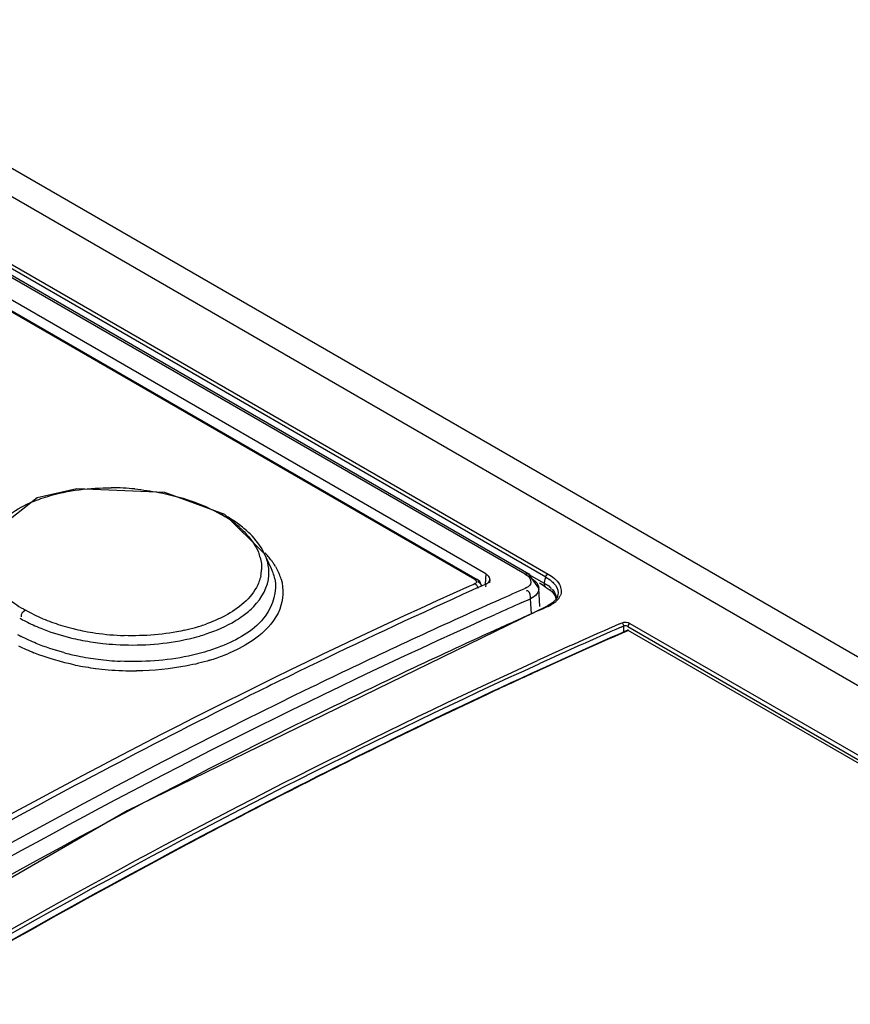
# Model space of a CAD drawing. Header units: inches. Extents: x 0 to 82.7, y 0 to 58.5.
# Tile 59 of 79: x 71.08 to 71.663, y 19.709 to 20.399. Entities that reach past the tile are written whole.
import ezdxf

# ---------------------------------------------------------------- set-up
doc = ezdxf.new("R2010")
doc.units = ezdxf.units.IN
doc.header["$LTSCALE"] = 4.547244
doc.header["$MEASUREMENT"] = 0
doc.layers.get('0').update_dxf_attribs({"linetype": 'CONTINUOUS'})

msp = doc.modelspace()

# ---------------------------------------------------------------- linework, layer by layer
at = {"color": 7, "linetype": 'CONTINUOUS'}
for p, q in [((69.44624, 21.23512), (74.7008, 18.20146)), ((69.42776, 21.22578), (74.6821, 18.19226)), ((71.43458, 20.01026), (69.63437, 21.04958)), ((71.43704, 20.0103), (69.63684, 21.04963)), ((71.44895, 20.00822), (69.64539, 21.04948)), ((69.64693, 21.05168), (71.45049, 20.01042)), ((71.40679, 20.01047), (69.63113, 21.03563)), ((71.39919, 20.00655), (69.62724, 21.02957)), ((69.6289, 21.0296), (71.40085, 20.00659)), ((71.25169, 20.02454), (71.22372, 20.05225)), ((71.25634, 20.01448), (71.25169, 20.02456)), ((71.25349, 20.01961), (71.25627, 20.01461)), ((71.25936, 20.01561), (71.2619, 20.01057)), ((71.40679, 20.01047), (71.40636, 20.00336)), ((71.43699, 20.01019), (71.44783, 20.00394)), ((71.44399, 20.00056), (71.43705, 20.0103)), ((71.44825, 20.00534), (71.44853, 20.00681)), ((71.44853, 20.00681), (71.44895, 20.00822)), ((71.44895, 20.00822), (71.45192, 20.00629)), ((71.39571, 20.00214), (71.39804, 20.00318)), ((71.40027, 20.0004), (71.39736, 19.99909)), ((71.39804, 20.00318), (71.39919, 20.0037)), ((71.40197, 20.00116), (71.40027, 20.0004)), ((71.40085, 20.00659), (71.40087, 20.00658)), ((71.40256, 20.00522), (71.40087, 20.00658)), ((71.40387, 20.00202), (71.40197, 20.00116)), ((71.40397, 20.00166), (71.40256, 20.00522)), ((71.40682, 20.00333), (71.40387, 20.00202)), ((71.40682, 20.00333), (71.40671, 20.0015)), ((71.40936, 20.00543), (71.40969, 20.00654)), ((71.40969, 20.00655), (71.40955, 20.00431)), ((71.44477, 19.98767), (71.44398, 20.00061)), ((71.4486, 20.00155), (71.44448, 20.00393)), ((71.44783, 20.00394), (71.44825, 20.00534)), ((71.44804, 20.00244), (71.44868, 20.00168)), ((71.4486, 20.00155), (71.45265, 19.99872)), ((71.43215, 19.99037), (71.43818, 19.99302)), ((71.43881, 19.98261), (71.43818, 19.99302)), ((71.44331, 19.99753), (71.44266, 19.9965)), ((71.45265, 19.99872), (71.45383, 19.99754)), ((71.45662, 19.99317), (71.45375, 19.99021)), ((71.45385, 19.99752), (71.45383, 19.99754)), ((71.45385, 19.99752), (71.45568, 19.99469)), ((71.45568, 19.99469), (71.45596, 19.99249)), ((71.45801, 19.99318), (71.45606, 19.99108)), ((71.4575, 19.99514), (71.45662, 19.99317)), ((71.45749, 19.9951), (71.45749, 19.99509)), ((71.4498, 19.98797), (71.1552, 19.84432)), ((71.40679, 19.98805), (71.40387, 19.98674)), ((71.41039, 19.98965), (71.40679, 19.98805)), ((71.41333, 19.99097), (71.41039, 19.98965)), ((71.41691, 19.99256), (71.41333, 19.99097)), ((71.45375, 19.99021), (71.44982, 19.98798)), ((71.40745, 19.97937), (71.41037, 19.98068)), ((71.41037, 19.98068), (71.41338, 19.98203)), ((71.43662, 19.98148), (71.42867, 19.97792)), ((71.50069, 19.97545), (71.50242, 19.97621)), ((71.50178, 19.9732), (71.50366, 19.97402)), ((71.50366, 19.97118), (71.50366, 19.97402)), ((71.50643, 19.97358), (74.32603, 18.34572)), ((71.50797, 19.97579), (74.32757, 18.34793)), ((71.41439, 19.97147), (71.41205, 19.9704)), ((71.50365, 19.9698), (71.50292, 19.96949)), ((71.50377, 19.96953), (71.50304, 19.96922)), ((71.50377, 19.96953), (71.50304, 19.96922)), ((71.50524, 19.9705), (71.50365, 19.9698)), ((71.50367, 19.96979), (71.50366, 19.97118)), ((71.50536, 19.97023), (71.50377, 19.96953)), ((71.50536, 19.97023), (71.50377, 19.96953)), ((71.5068, 19.97119), (71.50524, 19.9705)), ((71.50676, 19.97085), (71.50536, 19.97023)), ((71.50676, 19.97085), (71.50536, 19.97023)), ((74.3184, 18.34747), (71.50676, 19.97085)), ((71.1552, 19.84432), (70.8487, 19.66759))]:
    msp.add_line(p, q, dxfattribs=at)
for points in [[(71.22372, 20.05225), (71.18177, 20.06773), (71.11986, 20.0703), (71.09205, 20.06378), (71.05279, 20.0331)], [(71.44895, 20.00822), (71.44923, 20.00909), (71.44978, 20.0099), (71.45049, 20.01042)], [(71.44981, 19.98798), (71.45007, 19.98803), (71.45079, 19.98778)], [(71.50366, 19.97402), (71.50348, 19.97487), (71.50305, 19.97564), (71.50242, 19.97621)], [(71.50643, 19.97358), (71.50553, 19.97406), (71.50452, 19.97421), (71.50366, 19.97402)], [(71.50797, 19.97579), (71.50729, 19.9753), (71.50674, 19.97453), (71.50643, 19.97358)]]:
    msp.add_lwpolyline(points, dxfattribs=at)
for centre, radius, start, end in [((71.14333, 19.89036), 0.18056, 84.47917, 89.75933), ((71.19131, 19.9951), 0.0644, 60.61309, 62.38244), ((71.19211, 19.99651), 0.06278, 52.42207, 60.62012), ((71.17563, 19.96595), 0.09823, 56.28361, 60.03684), ((71.18155, 19.97483), 0.08756, 52.86152, 56.27874), ((71.19165, 19.99598), 0.06348, 48.04565, 52.38887), ((71.21996, 20.01416), 0.02967, 15.27596, 19.29826), ((71.21719, 20.00861), 0.038, 24.80962, 26.3539), ((71.21974, 20.00974), 0.03521, 17.72121, 24.84511), ((71.20537, 19.98156), 0.06393, 40.91185, 43.09044), ((71.20937, 19.985), 0.05866, 37.51022, 40.92842), ((71.21323, 19.98798), 0.05378, 35.0572, 37.49457), ((71.22328, 19.99916), 0.03643, 19.52548, 24.86139), ((71.21542, 19.98953), 0.0511, 33.87776, 35.04605), ((71.21793, 19.99119), 0.04809, 30.51688, 33.89955), ((71.22261, 20.01476), 0.02696, 347.97533, 357.25945), ((71.22642, 20.01134), 0.02832, 356.48801, 2.07028), ((71.22658, 20.00032), 0.03293, 11.9848, 19.53786), ((71.22802, 19.9963), 0.03677, 16.4871, 22.84503), ((73.1348, 16.13035), 4.22703, 113.71874, 113.97925), ((71.4385, 20.00023), 0.0055, 354.95932, 3.47533), ((71.1104, 20.03687), 0.05811, 228.79979, 243.01002), ((73.23405, 15.92013), 4.4734, 114.24132, 115.7768), ((71.44666, 19.99233), 0.00978, 1.92888, 14.48682), ((71.45034, 19.99699), 0.0074, 345.16844, 0.98924), ((71.4495, 19.99945), 0.01058, 323.60903, 329.97177), ((71.45041, 19.99892), 0.00952, 329.99004, 335.92416), ((73.15014, 16.09781), 4.25482, 113.81436, 114.09095), ((73.20811, 16.02089), 4.33872, 113.89704, 114.09795), ((71.44009, 20.01153), 0.02604, 293.61949, 298.63331), ((71.13232, 20.07051), 0.10503, 240.03355, 242.59107), ((71.14862, 20.10382), 0.13531, 247.16123, 252.73821), ((71.19323, 20.0408), 0.07367, 301.11221, 306.03813), ((71.15316, 20.11787), 0.15007, 252.67635, 255.45036), ((71.15495, 20.12471), 0.15714, 255.44235, 256.79994), ((71.16742, 20.09755), 0.12962, 284.23201, 287.8999), ((71.17079, 20.08696), 0.11851, 287.92525, 289.75333), ((73.22535, 15.98244), 4.38086, 114.21243, 114.41739), ((73.24569, 15.99265), 4.3483, 113.65988, 114.48967), ((73.25625, 15.97184), 4.3691, 113.67596, 114.50187), ((71.13247, 20.06511), 0.1111, 240.81562, 242.36914), ((71.15464, 20.12674), 0.1657, 255.78023, 256.9678), ((71.1562, 20.13356), 0.17269, 256.97438, 259.23614), ((71.15661, 20.13184), 0.16447, 256.80581, 259.06386), ((71.15817, 20.13992), 0.1727, 259.06385, 261.67815), ((71.15922, 20.14714), 0.17998, 261.68135, 268.08374), ((71.16485, 20.10739), 0.13979, 282.6159, 284.25989), ((71.16572, 20.10587), 0.14464, 282.49645, 285.44775), ((71.16809, 20.09709), 0.13554, 285.47086, 286.21178), ((71.16976, 20.09142), 0.12963, 286.20191, 288.40235), ((73.25779, 15.97723), 4.36063, 113.72875, 114.56434), ((73.25801, 15.97715), 4.36108, 113.73097, 114.56433), ((71.14877, 20.10165), 0.15783, 243.80062, 248.08377), ((71.15769, 20.14137), 0.18064, 259.23479, 261.63766), ((71.1585, 20.14679), 0.18612, 261.63365, 263.71969), ((71.15882, 20.14964), 0.18899, 263.71812, 266.49633), ((71.16374, 20.11453), 0.15352, 281.77709, 282.51932), ((71.15595, 20.12535), 0.17593, 255.107, 258.43565), ((71.15888, 20.13971), 0.19058, 258.43884, 262.78514), ((71.17426, 20.07869), 0.1345, 286.87307, 291.37162), ((71.1788, 20.06679), 0.12176, 291.42273, 292.72179), ((71.15799, 20.13992), 0.19724, 258.56337, 262.76685), ((71.15998, 20.14788), 0.19883, 262.76628, 267.20423), ((73.29872, 15.7853), 4.62294, 115.77192, 116.42139), ((71.15965, 20.15218), 0.20961, 262.73944, 265.15928), ((71.16001, 20.15611), 0.21356, 265.15227, 270.49422), ((73.29433, 15.89709), 4.44871, 114.5633, 115.08324), ((73.38769, 15.60765), 4.82163, 116.42883, 119.04972), ((73.34394, 15.79168), 4.56521, 115.08625, 116.30007), ((73.40774, 15.66227), 4.70948, 116.29832, 117.16889), ((73.46252, 15.55549), 4.8295, 117.16863, 117.9739), ((73.53146, 15.42603), 4.97617, 117.97578, 119.1531), ((73.63841, 15.23496), 5.19514, 119.15669, 120.82485)]:
    msp.add_arc(centre, radius, start, end, dxfattribs=at)
for points, knots in [([(71.08704, 20.06029), (71.0911, 20.0621), (71.10941, 20.06872), (71.12911, 20.07098), (71.14409, 20.07092)], [0, 0, 0, 0, 0.22877, 1, 1, 1, 1]), ([(71.1607, 20.07008), (71.16631, 20.06954), (71.18717, 20.06653), (71.20779, 20.05995), (71.22116, 20.05216)], [0, 0, 0, 0, 0.266874, 1, 1, 1, 1]), ([(71.06696, 20.04729), (71.06828, 20.04857), (71.07434, 20.05381), (71.08142, 20.0578), (71.08704, 20.06029)], [0, 0, 0, 0, 0.230515, 1, 1, 1, 1]), ([(71.22369, 20.05219), (71.22333, 20.05239), (71.22244, 20.05258), (71.22157, 20.05235), (71.22116, 20.05216)], [0, 0, 0, 0, 0.470128, 1, 1, 1, 1]), ([(71.22469, 20.05105), (71.2246, 20.05129), (71.22433, 20.05175), (71.22391, 20.05207), (71.22369, 20.05219)], [0, 0, 0, 0, 0.510065, 1, 1, 1, 1]), ([(71.24898, 20.00914), (71.24837, 20.00631), (71.24343, 19.99361), (71.23156, 19.98501), (71.22218, 19.98027)], [0, 0, 0, 0, 0.216095, 1, 1, 1, 1]), ([(71.25879, 20.00716), (71.26063, 19.99843), (71.25356, 19.97577), (71.23425, 19.96521), (71.22335, 19.96059)], [0, 0, 0, 0, 0.429692, 1, 1, 1, 1]), ([(71.23657, 19.98123), (71.23921, 19.98315), (71.24794, 19.9904), (71.25418, 20.00147), (71.25468, 20.00961)], [0, 0, 0, 0, 0.286454, 1, 1, 1, 1]), ([(71.26327, 20.00673), (71.26525, 20.00002), (71.26439, 19.98364), (71.25365, 19.97188), (71.24738, 19.96687)], [0, 0, 0, 0, 0.46565, 1, 1, 1, 1]), ([(71.39919, 20.00655), (71.39948, 20.00668), (71.40005, 20.00685), (71.40063, 20.00671), (71.40085, 20.00659)], [0, 0, 0, 0, 0.556571, 1, 1, 1, 1]), ([(71.40935, 20.00804), (71.4091, 20.00852), (71.40833, 20.00946), (71.40735, 20.01015), (71.40679, 20.01047)], [0, 0, 0, 0, 0.456432, 1, 1, 1, 1]), ([(71.40969, 20.00654), (71.4097, 20.00679), (71.40966, 20.00731), (71.40947, 20.0078), (71.40935, 20.00804)], [0, 0, 0, 0, 0.484047, 1, 1, 1, 1]), ([(71.43458, 20.01026), (71.43501, 20.01045), (71.43585, 20.01072), (71.43681, 20.01074), (71.43718, 20.01057)], [0, 0, 0, 0, 0.537172, 1, 1, 1, 1]), ([(71.43458, 20.01026), (71.43534, 20.00979), (71.43761, 20.00838), (71.43903, 20.00486), (71.43811, 20.00326)], [0, 0, 0, 0, 0.325099, 1, 1, 1, 1]), ([(71.43719, 20.01056), (71.43748, 20.01042), (71.43797, 20.00946), (71.43752, 20.00857), (71.43727, 20.00803)], [0, 0, 0, 0, 0.350072, 1, 1, 1, 1]), ([(71.45049, 20.01042), (71.45366, 20.00862), (71.45918, 20.00475), (71.46019, 19.99747), (71.4591, 19.99504)], [0, 0, 0, 0, 0.577382, 1, 1, 1, 1]), ([(70.9148, 19.75175), (70.95464, 19.77534), (71.11139, 19.8654), (71.27301, 19.94708), (71.39571, 20.00214)], [0, 0, 0, 0, 0.256087, 1, 1, 1, 1]), ([(71.39919, 20.00655), (71.3996, 20.00632), (71.40032, 20.00582), (71.40038, 20.00486), (71.40022, 20.00456)], [0, 0, 0, 0, 0.57432, 1, 1, 1, 1]), ([(71.40022, 20.00456), (71.40012, 20.00438), (71.39981, 20.00403), (71.39942, 20.0038), (71.39919, 20.0037)], [0, 0, 0, 0, 0.452813, 1, 1, 1, 1]), ([(71.39919, 20.0037), (71.39975, 20.00338), (71.40069, 20.00242), (71.40126, 20.00124), (71.40145, 20.00062)], [0, 0, 0, 0, 0.499267, 1, 1, 1, 1]), ([(71.40087, 20.00658), (71.40111, 20.00643), (71.40157, 20.00587), (71.40166, 20.00517), (71.40166, 20.00479)], [0, 0, 0, 0, 0.426663, 1, 1, 1, 1]), ([(71.40166, 20.00479), (71.40211, 20.00453), (71.40293, 20.00395), (71.40364, 20.00324), (71.40393, 20.00284)], [0, 0, 0, 0, 0.509719, 1, 1, 1, 1]), ([(71.40682, 20.00334), (71.40737, 20.00358), (71.40834, 20.00414), (71.40912, 20.00498), (71.40936, 20.00543)], [0, 0, 0, 0, 0.544471, 1, 1, 1, 1]), ([(71.44398, 19.99974), (71.44394, 19.99936), (71.4438, 19.9986), (71.4435, 19.99788), (71.44331, 19.99753)], [0, 0, 0, 0, 0.490711, 1, 1, 1, 1]), ([(71.44334, 20.00292), (71.44352, 20.00254), (71.44383, 20.00177), (71.44396, 20.00096), (71.44399, 20.00056)], [0, 0, 0, 0, 0.512009, 1, 1, 1, 1]), ([(71.44783, 20.00394), (71.44779, 20.00367), (71.44779, 20.00316), (71.44794, 20.00266), (71.44804, 20.00244)], [0, 0, 0, 0, 0.523639, 1, 1, 1, 1]), ([(71.45186, 20.00123), (71.45207, 20.001), (71.45243, 20.00049), (71.45265, 19.9999), (71.45271, 19.9996)], [0, 0, 0, 0, 0.499752, 1, 1, 1, 1]), ([(71.45192, 20.00629), (71.45279, 20.00563), (71.45557, 20.00328), (71.45769, 19.99971), (71.45773, 19.99712)], [0, 0, 0, 0, 0.29662, 1, 1, 1, 1]), ([(71.43651, 19.99843), (71.43633, 19.99853), (71.4359, 19.99868), (71.43544, 19.99859), (71.43522, 19.99851)], [0, 0, 0, 0, 0.468688, 1, 1, 1, 1]), ([(71.45362, 19.99742), (71.45354, 19.99763), (71.45364, 19.99829), (71.45405, 19.99875), (71.45431, 19.99902)], [0, 0, 0, 0, 0.371388, 1, 1, 1, 1]), ([(71.40387, 19.98674), (71.36364, 19.96868), (71.20007, 19.8922), (71.04116, 19.80586), (70.92395, 19.736)], [0, 0, 0, 0, 0.244246, 1, 1, 1, 1]), ([(71.45606, 19.99108), (71.45555, 19.99063), (71.45442, 19.98976), (71.45321, 19.98903), (71.45256, 19.98867)], [0, 0, 0, 0, 0.482738, 1, 1, 1, 1]), ([(70.92805, 19.72889), (70.96768, 19.75252), (71.12383, 19.84276), (71.28501, 19.9244), (71.40745, 19.97937)], [0, 0, 0, 0, 0.255812, 1, 1, 1, 1]), ([(71.41205, 19.9704), (71.37203, 19.9522), (71.20915, 19.87518), (71.0508, 19.78866), (70.93386, 19.71884)], [0, 0, 0, 0, 0.244021, 1, 1, 1, 1]), ([(71.24738, 19.96687), (71.24262, 19.96308), (71.23544, 19.95876), (71.22788, 19.95534), (71.22583, 19.95448)], [0, 0, 0, 0, 0.732125, 1, 1, 1, 1]), ([(70.57297, 19.4406), (70.64423, 19.49154), (70.92197, 19.68125), (71.21681, 19.84665), (71.44319, 19.94976)], [0, 0, 0, 0, 0.26043, 1, 1, 1, 1]), ([(70.57438, 19.43849), (70.64562, 19.48941), (70.92327, 19.67904), (71.218, 19.84437), (71.44429, 19.94749)], [0, 0, 0, 0, 0.260416, 1, 1, 1, 1]), ([(71.44504, 19.94354), (71.37185, 19.91008), (71.0703, 19.76217), (70.78446, 19.5831), (70.57688, 19.4345)], [0, 0, 0, 0, 0.239686, 1, 1, 1, 1])]:
    msp.add_open_spline(points, degree=3, knots=knots, dxfattribs=at)
for points in [[(71.23409, 20.04318), (71.23642, 20.04108), (71.23862, 20.03882), (71.24062, 20.03641)], [(71.24146, 20.03857), (71.23925, 20.04074), (71.23688, 20.04276), (71.23441, 20.04463)], [(71.24062, 20.03641), (71.2437, 20.0327), (71.24637, 20.02851), (71.24796, 20.02397)], [(71.25124, 20.02548), (71.24882, 20.03036), (71.24535, 20.03476), (71.24146, 20.03857)], [(71.24858, 20.02198), (71.24933, 20.01923), (71.24967, 20.01632), (71.24954, 20.01347)], [(71.25472, 20.01236), (71.25462, 20.0151), (71.25411, 20.01785), (71.25328, 20.02046)], [(71.43912, 20.00725), (71.44082, 20.00616), (71.44244, 20.00472), (71.44334, 20.00292)], [(71.43811, 20.00326), (71.43733, 20.00191), (71.43589, 20.001), (71.43449, 20.00033)], [(71.44783, 20.00394), (71.44925, 20.00316), (71.4508, 20.00245), (71.45186, 20.00123)], [(71.45338, 19.99976), (71.45463, 19.99834), (71.45565, 19.99661), (71.45612, 19.99477)], [(71.43818, 19.99302), (71.4383, 19.99491), (71.43814, 19.99748), (71.43651, 19.99843)], [(71.44266, 19.9965), (71.44152, 19.99499), (71.43988, 19.99385), (71.43818, 19.99302)], [(71.08403, 19.98509), (71.08235, 19.98424), (71.08026, 19.98224), (71.08084, 19.98045)], [(71.0961, 19.97912), (71.09197, 19.98087), (71.08791, 19.98284), (71.08403, 19.98509)], [(71.22218, 19.98027), (71.21851, 19.97842), (71.21471, 19.97682), (71.21084, 19.97543)], [(71.08397, 19.97727), (71.08743, 19.97547), (71.091, 19.97385), (71.09462, 19.97239)], [(71.09462, 19.97239), (71.1009, 19.96986), (71.10738, 19.96778), (71.11394, 19.96612)], [(71.21069, 19.96842), (71.21784, 19.9708), (71.22484, 19.97382), (71.23129, 19.97773)], [(71.50242, 19.97621), (71.50413, 19.97693), (71.50635, 19.97669), (71.50797, 19.97579)], [(71.09148, 19.96179), (71.0879, 19.96326), (71.08438, 19.96489), (71.08095, 19.96668)], [(71.19539, 19.97098), (71.18161, 19.9679), (71.16731, 19.96678), (71.1532, 19.96725)], [(71.11073, 19.95533), (71.10419, 19.95707), (71.09774, 19.95921), (71.09148, 19.96179)], [(71.14727, 19.961), (71.16321, 19.96003), (71.17944, 19.96098), (71.19507, 19.96424)], [(71.22335, 19.96059), (71.22003, 19.95918), (71.21663, 19.95794), (71.2132, 19.95683)], [(71.11888, 19.94659), (71.10899, 19.9486), (71.09922, 19.95146), (71.08986, 19.95523)], [(71.19823, 19.95288), (71.18255, 19.94957), (71.16629, 19.94851), (71.15028, 19.94929)], [(71.2132, 19.95683), (71.20829, 19.95525), (71.20328, 19.95394), (71.19823, 19.95288)], [(71.19729, 19.94603), (71.18564, 19.94376), (71.17372, 19.94266), (71.16185, 19.94256)], [(71.21329, 19.94998), (71.20804, 19.94838), (71.20268, 19.94708), (71.19729, 19.94603)]]:
    msp.add_open_spline(points, degree=3, dxfattribs=at)

doc.saveas('drawing.dxf')
